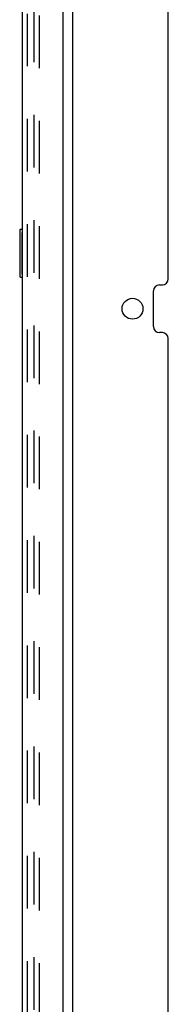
# Model space of a CAD drawing. Header units: inches. Extents: x 0 to 201, y 0 to 130.
# Tile 30 of 36: x 121.72 to 124.84, y 20.66 to 41.31. Entities that reach past the tile are written whole.
import ezdxf

# ---------------------------------------------------------------- set-up
doc = ezdxf.new("R2010")
doc.units = ezdxf.units.IN
doc.header["$LTSCALE"] = 11.043285
doc.header["$MEASUREMENT"] = 0
doc.linetypes.add('HIDDEN', pattern=[0.2, 0.1, -0.1])
doc.layers.get('0').update_dxf_attribs({"linetype": 'CONTINUOUS'})
doc.layers.add('DEFAULT_2', color=8, linetype='HIDDEN')
doc.layers.add('DOOR_ASSEMBLY', color=7, linetype='CONTINUOUS')

msp = doc.modelspace()

# ---------------------------------------------------------------- linework, layer by layer
at = {"color": 3, "linetype": 'Continuous'}
for p, q in [((122.835, 8.268), (122.835, 86.8)), ((124.835, 35.871), (124.835, 59.202)), ((124.648, 35.746), (124.71, 35.746)), ((124.523, 34.871), (124.523, 35.621)), ((124.71, 34.746), (124.648, 34.746)), ((124.835, 11.289), (124.835, 34.621))]:
    msp.add_line(p, q, dxfattribs=at)
msp.add_circle((124.085, 35.246), 0.219, dxfattribs=at)
for centre, start, end in [((124.648, 35.621), 90, 180), ((124.71, 35.871), 270, 360), ((124.648, 34.871), 180, 270), ((124.71, 34.621), 0, 90)]:
    msp.add_arc(centre, 0.125, start, end, dxfattribs=at)
at = {"layer": 'DEFAULT_2', "color": 8, "linetype": 'HIDDEN'}
for p, q in [((122.023, 9.498), (122.023, 85.571)), ((122.127, 85.571), (122.127, 9.498))]:
    msp.add_line(p, q, dxfattribs=at)
at = {"layer": 'DOOR_ASSEMBLY', "color": 3, "linetype": 'Continuous'}
for p, q in [((122.631, 9.288), (122.631, 85.78)), ((121.777, 9.411), (121.777, 85.658))]:
    msp.add_line(p, q, dxfattribs=at)
at = {"layer": 'DOOR_ASSEMBLY', "color": 8, "linetype": 'HIDDEN'}
msp.add_line((121.881, 9.411), (121.881, 85.658), dxfattribs=at)
at = {"layer": 'DOOR_ASSEMBLY', "color": 7, "linetype": 'Continuous'}
for p, q in [((121.717, 36.896), (121.717, 35.926)), ((121.777, 36.911), (121.732, 36.911)), ((121.764, 36.811), (121.764, 36.011)), ((121.732, 35.911), (121.777, 35.911))]:
    msp.add_line(p, q, dxfattribs=at)
for points in [[(121.762, 36.847), (121.763, 36.842), (121.763, 36.836), (121.764, 36.83), (121.764, 36.824), (121.764, 36.817), (121.764, 36.811)], [(121.764, 36.011), (121.764, 36.005), (121.764, 35.999), (121.764, 35.992), (121.763, 35.986), (121.763, 35.981), (121.762, 35.975)]]:
    msp.add_lwpolyline(points, dxfattribs=at)
for centre, start, end in [((121.732, 36.896), 90, 180), ((121.762, 36.896), 0, 90), ((121.732, 35.926), 180, 270), ((121.762, 35.926), 270, 360)]:
    msp.add_arc(centre, 0.015, start, end, dxfattribs=at)

doc.saveas('drawing.dxf')
